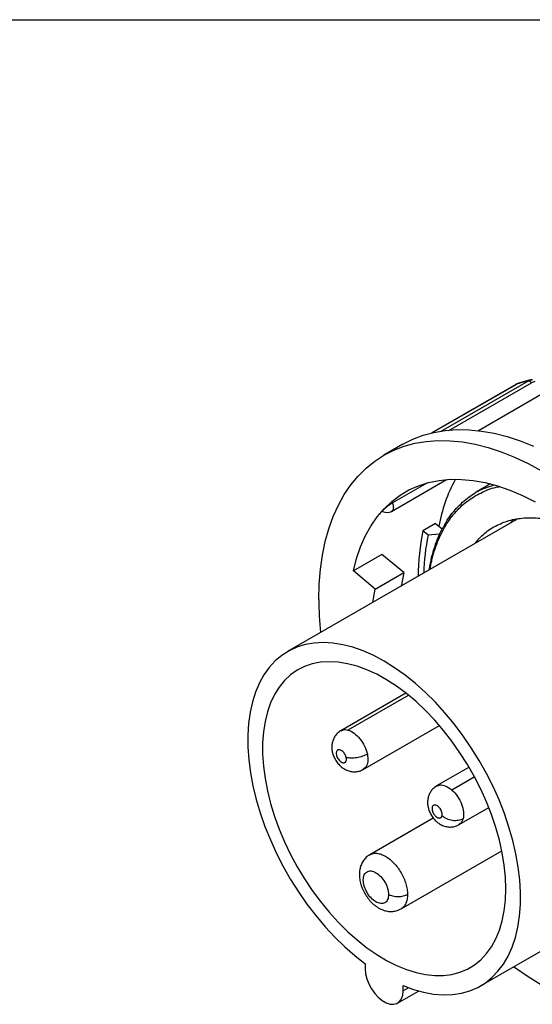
# Model space of a CAD drawing. Header units: inches. Extents: x 0 to 22, y 0 to 17.
# Tile 8 of 10: x 15.1 to 17.4, y 12.7 to 17. Entities that reach past the tile are written whole.
import ezdxf

# ---------------------------------------------------------------- set-up
doc = ezdxf.new("R2010")
doc.units = ezdxf.units.IN
doc.header["$LTSCALE"] = 2
doc.header["$MEASUREMENT"] = 0
doc.linetypes.add('SLD-Solid', pattern=[0])
doc.layers.add('SLD-DEFPOINTS', color=7, linetype='Continuous')

# ---------------------------------------------------------------- blocks, each defined once
blk = doc.blocks.new('Block2')
at = {"color": 7, "linetype": 'SLD-Solid', "lineweight": 18}
blk.add_line((22.0002, 17.0002), (0.0002, 17.0002), dxfattribs=at)

msp = doc.modelspace()

# ---------------------------------------------------------------- linework, layer by layer
at = {"color": 7, "linetype": 'SLD-Solid'}
msp.add_line((0.0002, 17.0002), (22.0002, 17.0002), dxfattribs=at)
for p, q in [((17.375, 15.4071), (16.9899, 15.1848)), ((16.9501, 15.1788), (17.3212, 15.393)), ((17.3199, 15.3924), (16.9506, 15.1793)), ((17.0252, 15.1895), (17.3893, 15.3997)), ((17.4706, 15.37), (17.1564, 15.1886)), ((17.3212, 15.393), (17.3194, 15.3919)), ((17.3305, 15.3966), (17.3212, 15.393)), ((17.3317, 15.3979), (17.3222, 15.3934)), ((17.3334, 15.3978), (17.3305, 15.3966)), ((16.823, 15.1287), (16.7394, 15.0805)), ((16.7725, 14.8332), (17.0154, 14.9734)), ((16.9309, 14.9591), (16.7767, 14.8701)), ((17.2089, 14.9538), (17.1455, 14.9172)), ((17.3261, 14.7987), (16.3149, 14.215)), ((16.9665, 14.7794), (16.9108, 14.7472)), ((16.9665, 14.7794), (16.9955, 14.7555)), ((17.309, 14.7957), (17.2952, 14.7808)), ((16.9338, 14.7283), (16.9108, 14.7472)), ((16.9838, 14.7319), (16.9338, 14.7283)), ((16.7298, 14.6428), (16.6046, 14.5705)), ((16.8265, 14.5632), (16.7298, 14.6428)), ((16.7012, 14.4909), (16.6046, 14.5705)), ((16.7012, 14.4909), (16.8265, 14.5632)), ((16.8265, 14.5632), (16.8147, 14.5019)), ((16.8362, 14.0318), (16.5495, 13.8663)), ((16.8458, 14.0221), (16.5807, 13.8691)), ((16.6479, 13.6958), (16.9833, 13.8895)), ((17.1144, 13.7053), (16.9714, 13.6227)), ((17.1372, 13.6617), (17.0387, 13.6047)), ((17.0699, 13.4523), (17.201, 13.528)), ((16.9567, 13.4813), (16.6768, 13.3197)), ((16.8146, 13.0811), (17.2583, 13.3372)), ((17.1653, 12.742), (18.1757, 13.3253)), ((16.6566, 12.839), (16.6566, 12.8162)), ((16.7991, 12.6657), (16.8915, 12.719)), ((16.8236, 12.7198), (16.8236, 12.7426)), ((16.8471, 12.7334), (16.8236, 12.7198))]:
    msp.add_line(p, q)
at = {"flags": 128}
for points in [[(16.823, 15.1287), (16.8661, 15.1507), (16.9116, 15.1683), (16.9593, 15.1813), (17.0091, 15.1897), (17.0608, 15.1935), (17.1141, 15.1927), (17.1688, 15.1873), (17.2249, 15.1773), (17.282, 15.1627), (17.3399, 15.1436), (17.3985, 15.1201)], [(16.452, 14.4451), (16.4538, 14.5125), (16.4591, 14.5776), (16.468, 14.6401), (16.4805, 14.6999), (16.4964, 14.7566), (16.5157, 14.8102), (16.5384, 14.8603), (16.5644, 14.9069), (16.5935, 14.9497), (16.6257, 14.9886), (16.6608, 15.0234), (16.6988, 15.0541), (16.7394, 15.0805), (16.7825, 15.1025), (16.8281, 15.12), (16.8758, 15.133), (16.9256, 15.1415), (16.9772, 15.1453), (17.0305, 15.1445), (17.0853, 15.1391), (17.1413, 15.1291), (17.1984, 15.1145), (17.2564, 15.0954), (17.315, 15.0719), (17.374, 15.044), (17.4333, 15.0118)], [(16.6046, 14.5705), (16.6185, 14.625), (16.636, 14.6762), (16.657, 14.724), (16.6814, 14.7682), (16.709, 14.8084), (16.7397, 14.8447), (16.7735, 14.8767), (16.8102, 14.9044), (16.8495, 14.9276), (16.8914, 14.9463), (16.9356, 14.9604), (16.982, 14.9697), (17.0304, 14.9743), (17.0805, 14.9741), (17.1321, 14.9692), (17.1851, 14.9596), (17.2391, 14.9452), (17.294, 14.9263), (17.3495, 14.9027), (17.4053, 14.8747)], [(16.6908, 14.432), (16.6933, 14.4486), (16.7012, 14.4909)], [(16.8236, 12.7426), (16.8692, 12.7258), (16.9139, 12.7134), (16.9577, 12.7055), (17.0002, 12.7023), (17.0411, 12.7036), (17.0802, 12.7095), (17.1174, 12.72), (17.1523, 12.7349), (17.1847, 12.7543), (17.2145, 12.7779), (17.2415, 12.8058), (17.2656, 12.8375), (17.2865, 12.8731), (17.3042, 12.9123), (17.3185, 12.9548), (17.3295, 13.0004), (17.3369, 13.0489), (17.3408, 13.0999), (17.3411, 13.1531), (17.3379, 13.2083), (17.3311, 13.2651), (17.3209, 13.3231), (17.3072, 13.3821), (17.2901, 13.4416), (17.2698, 13.5014), (17.2463, 13.561), (17.2199, 13.6201), (17.1906, 13.6784), (17.1586, 13.7355), (17.1242, 13.791), (17.0874, 13.8448), (17.0487, 13.8963), (17.0081, 13.9454), (16.9659, 13.9917), (16.9223, 14.035), (16.8777, 14.075), (16.8323, 14.1114), (16.7863, 14.1441), (16.7401, 14.1728), (16.6939, 14.1975), (16.6479, 14.2179), (16.6025, 14.2339), (16.5578, 14.2454), (16.5143, 14.2524), (16.4721, 14.2548), (16.4315, 14.2526), (16.3927, 14.2458), (16.356, 14.2345), (16.3216, 14.2187), (16.2896, 14.1985), (16.2603, 14.174), (16.2339, 14.1454), (16.2104, 14.1129), (16.1901, 14.0766), (16.173, 14.0368), (16.1593, 13.9937), (16.1491, 13.9475), (16.1423, 13.8985), (16.1391, 13.8471), (16.1394, 13.7934), (16.1433, 13.7379), (16.1507, 13.6809), (16.1617, 13.6227), (16.176, 13.5636), (16.1937, 13.504), (16.2146, 13.4442), (16.2387, 13.3847), (16.2657, 13.3257), (16.2955, 13.2676), (16.3279, 13.2108), (16.3628, 13.1555), (16.4, 13.1022), (16.4391, 13.0511), (16.48, 13.0025), (16.5225, 12.9568), (16.5662, 12.9141), (16.611, 12.8748), (16.6566, 12.839)], [(17.276, 13.1691), (17.2742, 13.2206), (17.2689, 13.2738), (17.26, 13.3283), (17.2477, 13.3839), (17.232, 13.44), (17.213, 13.4965), (17.1909, 13.5528), (17.1658, 13.6086), (17.1379, 13.6636), (17.1073, 13.7173), (17.0742, 13.7694), (17.039, 13.8196), (17.0017, 13.8675), (16.9627, 13.9129), (16.9222, 13.9553), (16.8806, 13.9946), (16.8379, 14.0304), (16.7947, 14.0626), (16.751, 14.0909), (16.7073, 14.1151), (16.6638, 14.135), (16.6208, 14.1506), (16.5787, 14.1618), (16.5375, 14.1683), (16.4978, 14.1703), (16.4596, 14.1677), (16.4233, 14.1605), (16.3892, 14.1487), (16.3573, 14.1325), (16.328, 14.112), (16.3015, 14.0872), (16.2778, 14.0584), (16.2573, 14.0257), (16.2399, 13.9894), (16.2259, 13.9497), (16.2153, 13.9068), (16.2082, 13.8611), (16.2046, 13.8128), (16.2046, 13.7623), (16.2082, 13.71), (16.2153, 13.6561), (16.2259, 13.601), (16.2399, 13.545), (16.2573, 13.4887), (16.2778, 13.4323), (16.3015, 13.3762), (16.328, 13.3207), (16.3573, 13.2663), (16.3892, 13.2134), (16.4233, 13.1622), (16.4596, 13.1131), (16.4978, 13.0664), (16.5375, 13.0225), (16.5787, 12.9816), (16.6208, 12.944), (16.6638, 12.91), (16.7073, 12.8797), (16.751, 12.8535), (16.7947, 12.8313), (16.8379, 12.8136), (16.8806, 12.8002), (16.9222, 12.7913), (16.9627, 12.787), (17.0017, 12.7874), (17.039, 12.7923), (17.0742, 12.8018), (17.1073, 12.8157), (17.1379, 12.8341), (17.1658, 12.8568), (17.1909, 12.8836), (17.213, 12.9144), (17.232, 12.949), (17.2477, 12.987), (17.26, 13.0283), (17.2689, 13.0727), (17.2742, 13.1197), (17.276, 13.1691)], [(16.6566, 12.8162), (16.6584, 12.7951), (16.6638, 12.7728), (16.6725, 12.7503), (16.6842, 12.7286), (16.6983, 12.7086), (16.7143, 12.6912), (16.7314, 12.6771), (16.7488, 12.6671), (16.7659, 12.6614), (16.7819, 12.6604), (16.796, 12.6641), (16.8077, 12.6723), (16.8164, 12.6847), (16.8218, 12.7008), (16.8236, 12.7198)], [(17.4333, 12.7454), (17.374, 12.7817), (17.315, 12.822), (17.31, 12.8256)]]:
    msp.add_lwpolyline(points, dxfattribs=at)
for centre, radius, start, end in [((17.6277, 14.6552), 0.6561, 150.843, 170.1669), ((16.7528, 14.8673), 0.0394, 240.5901, 300.0873), ((17.8421, 14.5514), 0.9517, 168.1236, 180.3488), ((17.824, 14.54), 0.9099, 168.0572, 178.6786), ((17.9032, 14.4483), 1.4512, 180.1265, 185.9253)]:
    msp.add_arc(centre, radius, start, end)
for points in [[(17.375, 15.4071), (17.3566, 15.4034), (17.3387, 15.3987), (17.3212, 15.393)], [(17.4047, 15.4059), (17.3992, 15.4045), (17.394, 15.4024), (17.3893, 15.3997)]]:
    msp.add_open_spline(points, degree=3)
for points, knots in [([(17.3913, 15.4133), (17.3851, 15.4122), (17.3652, 15.4085), (17.3463, 15.4023), (17.3333, 15.3981)], [0, 0, 0, 0, 0.312961, 1, 1, 1, 1]), ([(17.375, 15.4071), (17.3765, 15.4079), (17.3795, 15.4096), (17.3843, 15.4116), (17.3893, 15.4132), (17.3927, 15.4141), (17.3944, 15.4145)], [0, 0, 0, 0, 0.2541736, 0.5054322, 0.7539734, 1, 1, 1, 1]), ([(17.3893, 15.3997), (17.3871, 15.4023), (17.3845, 15.4044), (17.3795, 15.407), (17.377, 15.4075), (17.375, 15.4071)], [0, 0, 0, 0, 0.5, 0.5, 1, 1, 1, 1]), ([(16.9433, 14.5777), (16.9453, 14.5905), (16.9519, 14.6341), (16.9743, 14.6996), (17.0098, 14.7727), (17.0556, 14.834), (17.1098, 14.8838), (17.1728, 14.919), (17.2191, 14.938), (17.2455, 14.9412), (17.2468, 14.9413)], [0, 0, 0, 0, 0.063926, 0.218664, 0.373402, 0.52814, 0.682878, 0.837616, 0.992353, 1, 1, 1, 1]), ([(17.0024, 14.7638), (17.0059, 14.7711), (17.0212, 14.8031), (17.0581, 14.8488), (17.1128, 14.8987), (17.1678, 14.9323), (17.2068, 14.9437), (17.222, 14.9482)], [0, 0, 0, 0, 0.075279, 0.329346, 0.583413, 0.837479, 1, 1, 1, 1]), ([(16.7767, 14.8701), (16.7732, 14.8679), (16.7661, 14.8637), (16.7559, 14.8566), (16.7486, 14.8509), (16.742, 14.8455), (16.737, 14.8407), (16.7339, 14.837), (16.7324, 14.8343), (16.7332, 14.8337), (16.7337, 14.8334)], [0, 0, 0, 0, 0.171124, 0.344144, 0.44237, 0.524738, 0.694237, 0.782506, 0.873212, 1, 1, 1, 1]), ([(16.7767, 14.8701), (16.7778, 14.8666), (16.7802, 14.8597), (16.781, 14.85), (16.7796, 14.8417), (16.7766, 14.8359), (16.7735, 14.8342), (16.7723, 14.8335)], [0, 0, 0, 0, 0.215784, 0.431569, 0.647353, 0.863137, 1, 1, 1, 1]), ([(17.1393, 14.6908), (17.1514, 14.705), (17.1782, 14.7361), (17.2292, 14.7701), (17.2893, 14.7947), (17.3557, 14.8062), (17.427, 14.8044), (17.5003, 14.7909), (17.5505, 14.7717), (17.5747, 14.7624)], [0, 0, 0, 0, 0.12359, 0.271328, 0.41904, 0.566918, 0.714656, 0.862368, 1, 1, 1, 1]), ([(16.9989, 14.7616), (16.9949, 14.7545), (16.9838, 14.7345), (16.9688, 14.6981), (16.9539, 14.653), (16.9432, 14.6116), (16.9389, 14.5844), (16.9372, 14.5742)], [0, 0, 0, 0, 0.1334764, 0.3734037, 0.6137228, 0.8543442, 1, 1, 1, 1]), ([(16.55, 13.8663), (16.5493, 13.866), (16.5429, 13.8631), (16.5332, 13.8543), (16.5219, 13.8406), (16.5144, 13.825), (16.5101, 13.8085), (16.509, 13.791), (16.5113, 13.7726), (16.517, 13.7538), (16.5264, 13.7351), (16.539, 13.7181), (16.554, 13.7042), (16.5704, 13.6939), (16.5878, 13.6874), (16.6057, 13.6848), (16.6235, 13.6862), (16.6379, 13.69), (16.6452, 13.6948), (16.6476, 13.6963)], [0, 0, 0, 0, 0.008063, 0.07219, 0.13302, 0.191966, 0.250632, 0.310743, 0.374039, 0.441473, 0.512211, 0.585878, 0.655457, 0.722437, 0.786237, 0.84827, 0.909599, 0.970749, 1, 1, 1, 1]), ([(16.5506, 13.865), (16.5524, 13.8666), (16.56, 13.8732), (16.5718, 13.8709), (16.5807, 13.8691)], [0, 0, 0, 0, 0.2451935, 1, 1, 1, 1]), ([(16.5807, 13.8691), (16.5895, 13.8667), (16.5988, 13.8621), (16.6169, 13.8489), (16.6256, 13.8404), (16.6414, 13.8208), (16.6484, 13.8097), (16.6595, 13.7866), (16.6636, 13.7746), (16.666, 13.7631)], [0, 0, 0, 0, 0.25, 0.25, 0.5, 0.5, 0.75, 0.75, 1, 1, 1, 1]), ([(16.5729, 13.748), (16.5727, 13.7491), (16.5722, 13.7514), (16.571, 13.7547), (16.5697, 13.7581), (16.568, 13.7614), (16.5652, 13.7662), (16.5608, 13.7722), (16.5544, 13.7779), (16.5477, 13.7817), (16.5414, 13.7829), (16.5359, 13.7818), (16.5319, 13.7781), (16.5294, 13.7724), (16.5289, 13.7651), (16.5302, 13.7568), (16.5335, 13.7482), (16.5382, 13.7401), (16.5432, 13.7344), (16.5474, 13.7307), (16.5507, 13.7284), (16.554, 13.7266), (16.5561, 13.7259), (16.5572, 13.7256)], [0, 0, 0, 0, 0.025392, 0.050262, 0.074963, 0.099857, 0.125297, 0.18768, 0.250214, 0.312597, 0.375131, 0.437514, 0.500048, 0.562431, 0.624966, 0.687349, 0.749883, 0.812266, 0.8748, 0.906026, 0.9374, 0.968663, 1, 1, 1, 1]), ([(16.666, 13.7631), (16.6598, 13.7595), (16.6524, 13.7562), (16.6364, 13.7509), (16.6277, 13.7487), (16.6105, 13.7459), (16.6019, 13.7453), (16.5861, 13.7455), (16.5789, 13.7464), (16.5729, 13.748)], [0, 0, 0, 0, 0.25, 0.25, 0.5, 0.5, 0.75, 0.75, 1, 1, 1, 1]), ([(16.666, 13.7631), (16.6673, 13.7519), (16.6698, 13.7296), (16.6621, 13.706), (16.6514, 13.6997), (16.647, 13.6972)], [0, 0, 0, 0, 0.3747855, 0.749571, 1, 1, 1, 1]), ([(16.5572, 13.7256), (16.5579, 13.7254), (16.5593, 13.7251), (16.5613, 13.725), (16.5632, 13.7251), (16.5656, 13.7256), (16.5683, 13.7269), (16.5708, 13.7296), (16.5726, 13.7332), (16.5736, 13.7375), (16.5738, 13.7425), (16.5732, 13.7462), (16.5729, 13.748)], [0, 0, 0, 0, 0.062777, 0.125, 0.1872789, 0.2502219, 0.3749619, 0.5001465, 0.6248865, 0.750071, 0.8749246, 1, 1, 1, 1]), ([(16.9723, 13.6213), (16.9766, 13.6238), (16.9873, 13.6299), (17.0116, 13.6248), (17.0296, 13.6114), (17.0387, 13.6047)], [0, 0, 0, 0, 0.249404, 0.624702, 1, 1, 1, 1]), ([(16.9717, 13.6226), (16.971, 13.6224), (16.9648, 13.6195), (16.9551, 13.6108), (16.9438, 13.5971), (16.9363, 13.5815), (16.932, 13.5649), (16.931, 13.5474), (16.9332, 13.5291), (16.9389, 13.5102), (16.9483, 13.4915), (16.9609, 13.4746), (16.9759, 13.4606), (16.9923, 13.4504), (17.0097, 13.4439), (17.0276, 13.4412), (17.0454, 13.4427), (17.0598, 13.4465), (17.0672, 13.4513), (17.0697, 13.4528)], [0, 0, 0, 0, 0.0071178, 0.0712591, 0.1321031, 0.1910616, 0.2497409, 0.3098654, 0.3731746, 0.4406239, 0.5113776, 0.5850613, 0.6546548, 0.7216501, 0.7854642, 0.847511, 0.9088533, 0.9700165, 1, 1, 1, 1]), ([(17.0387, 13.6047), (17.0475, 13.5969), (17.0558, 13.5874), (17.0702, 13.5662), (17.0764, 13.5546), (17.0855, 13.5312), (17.0885, 13.5193), (17.0908, 13.497), (17.0902, 13.4867), (17.0879, 13.4779)], [0, 0, 0, 0, 0.25, 0.25, 0.5, 0.5, 0.75, 0.75, 1, 1, 1, 1]), ([(16.9948, 13.4911), (16.995, 13.492), (16.9954, 13.4937), (16.9957, 13.4966), (16.9956, 13.4997), (16.9952, 13.5029), (16.9941, 13.5079), (16.9917, 13.5148), (16.9871, 13.5229), (16.9813, 13.53), (16.9748, 13.5353), (16.9682, 13.5386), (16.962, 13.5393), (16.9568, 13.5376), (16.9531, 13.5334), (16.951, 13.5273), (16.9509, 13.5197), (16.9527, 13.5113), (16.9557, 13.5042), (16.9589, 13.4989), (16.9615, 13.4951), (16.9644, 13.4916), (16.9665, 13.4897), (16.9676, 13.4887)], [0, 0, 0, 0, 0.025392, 0.050262, 0.074963, 0.099857, 0.125297, 0.18768, 0.250214, 0.312597, 0.375131, 0.437514, 0.500048, 0.562431, 0.624966, 0.687349, 0.749883, 0.812266, 0.8748, 0.906026, 0.9374, 0.968663, 1, 1, 1, 1]), ([(16.9676, 13.4887), (16.9683, 13.4881), (16.9697, 13.4869), (16.9719, 13.4853), (16.974, 13.484), (16.977, 13.4826), (16.9805, 13.4815), (16.9845, 13.4813), (16.9881, 13.4822), (16.9911, 13.4842), (16.9935, 13.4871), (16.9944, 13.4898), (16.9948, 13.4911)], [0, 0, 0, 0, 0.062777, 0.125, 0.187279, 0.250222, 0.374962, 0.500146, 0.624886, 0.750071, 0.874925, 1, 1, 1, 1]), ([(17.0879, 13.4779), (17.0817, 13.4743), (17.0743, 13.4718), (17.0583, 13.4693), (17.0496, 13.4692), (17.0324, 13.4717), (17.0238, 13.4741), (17.008, 13.4812), (17.0008, 13.4858), (16.9948, 13.4911)], [0, 0, 0, 0, 0.25, 0.25, 0.5, 0.5, 0.75, 0.75, 1, 1, 1, 1]), ([(17.0879, 13.4779), (17.0849, 13.4693), (17.081, 13.4578), (17.0715, 13.4546), (17.0691, 13.4538)], [0, 0, 0, 0, 0.7513414, 1, 1, 1, 1]), ([(16.6769, 13.3198), (16.6816, 13.3219), (16.6911, 13.3262), (16.7082, 13.3266), (16.7265, 13.3225), (16.7457, 13.3136), (16.7648, 13.3004), (16.7832, 13.2834), (16.8001, 13.2631), (16.815, 13.2404), (16.8272, 13.2162), (16.8362, 13.1915), (16.842, 13.1669), (16.8427, 13.1517), (16.8431, 13.1441)], [0, 0, 0, 0, 0.082712, 0.166102, 0.249492, 0.332881, 0.416271, 0.499661, 0.583051, 0.666441, 0.749831, 0.83322, 0.91661, 1, 1, 1, 1]), ([(16.6772, 13.3193), (16.6742, 13.3177), (16.6656, 13.3131), (16.654, 13.3016), (16.6431, 13.286), (16.6357, 13.2682), (16.6316, 13.2503), (16.6311, 13.2381), (16.6309, 13.2325)], [0, 0, 0, 0, 0.097103, 0.283574, 0.466132, 0.650255, 0.841105, 1, 1, 1, 1]), ([(16.6482, 13.2084), (16.6482, 13.2168), (16.6497, 13.2244), (16.6553, 13.2368), (16.6594, 13.2415), (16.6697, 13.2475), (16.6759, 13.2487), (16.6893, 13.2473), (16.6966, 13.2448), (16.7112, 13.2364), (16.7185, 13.2305), (16.7319, 13.2163), (16.7381, 13.2079), (16.7484, 13.1901), (16.7526, 13.1806), (16.7581, 13.1618), (16.7596, 13.1526), (16.7596, 13.1441)], [0, 0, 0, 0, 0.125, 0.125, 0.25, 0.25, 0.375, 0.375, 0.5, 0.5, 0.625, 0.625, 0.75, 0.75, 0.875, 0.875, 1, 1, 1, 1]), ([(16.6309, 13.2325), (16.6311, 13.2278), (16.6315, 13.2153), (16.6354, 13.1948), (16.6431, 13.1715), (16.654, 13.149), (16.6679, 13.1279), (16.6843, 13.1089), (16.7033, 13.0925), (16.7236, 13.0802), (16.7441, 13.0725), (16.7638, 13.069), (16.783, 13.0697), (16.8003, 13.0736), (16.8101, 13.0791), (16.8145, 13.0816)], [0, 0, 0, 0, 0.0516055, 0.1355017, 0.2198886, 0.3043473, 0.3891421, 0.4750463, 0.5630159, 0.6539246, 0.731549, 0.805133, 0.8758352, 0.9449625, 1, 1, 1, 1]), ([(16.7596, 13.1441), (16.7596, 13.1357), (16.7581, 13.1282), (16.7526, 13.1158), (16.7484, 13.1111), (16.7381, 13.1051), (16.7319, 13.1039), (16.7185, 13.1053), (16.7112, 13.1078), (16.6966, 13.1162), (16.6893, 13.1221), (16.6759, 13.1363), (16.6697, 13.1446), (16.6594, 13.1625), (16.6553, 13.172), (16.6497, 13.1908), (16.6482, 13.2), (16.6482, 13.2084)], [0, 0, 0, 0, 0.125, 0.125, 0.25, 0.25, 0.375, 0.375, 0.5, 0.5, 0.625, 0.625, 0.75, 0.75, 0.875, 0.875, 1, 1, 1, 1]), ([(16.8431, 13.1441), (16.8376, 13.141), (16.8311, 13.1385), (16.8168, 13.135), (16.8091, 13.1342), (16.7936, 13.1342), (16.7859, 13.135), (16.7716, 13.1385), (16.765, 13.141), (16.7596, 13.1441)], [0, 0, 0, 0, 0.25, 0.25, 0.5, 0.5, 0.75, 0.75, 1, 1, 1, 1]), ([(16.8431, 13.1441), (16.8427, 13.137), (16.842, 13.1227), (16.8362, 13.1048), (16.8274, 13.0902), (16.8189, 13.0842), (16.8147, 13.0811)], [0, 0, 0, 0, 0.250485, 0.50097, 0.751455, 1, 1, 1, 1])]:
    msp.add_open_spline(points, degree=3, knots=knots)

# ---------------------------------------------------------------- block references
at = {"layer": 'SLD-DEFPOINTS'}
msp.add_blockref('Block2', (0, 0), dxfattribs=at)

doc.saveas('drawing.dxf')
